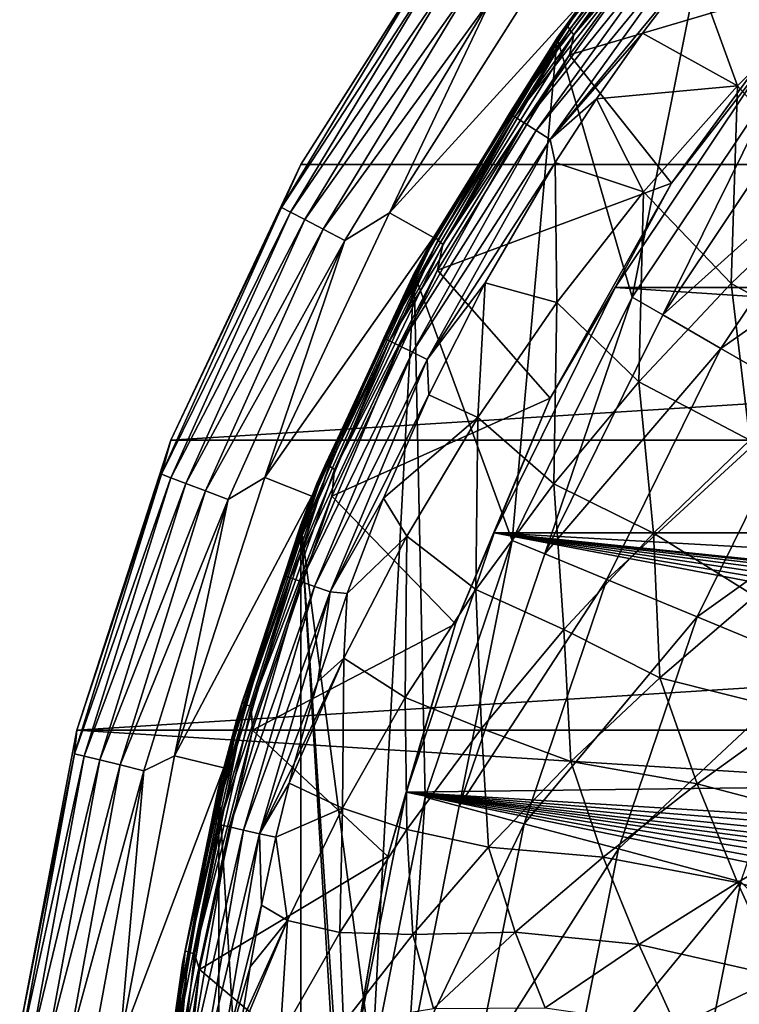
# Model space of a CAD drawing. Header units: metres. Extents: x -31 to 167, y -24 to 31.
# Tile 14 of 155: x -24 to -17, y 3 to 13. Entities that reach past the tile are written whole.
import ezdxf

# ---------------------------------------------------------------- set-up
doc = ezdxf.new("R2010")
doc.units = ezdxf.units.M
doc.layers.add('solid_12_381_042_XXX', color=7, linetype='CONTINUOUS')

msp = doc.modelspace()

# ---------------------------------------------------------------- linework, layer by layer
at = {"layer": 'solid_12_381_042_XXX'}
for points in [[(-16.263683, 12.47958, 115.540306), (-14.880692, 16.876463, 115.540306), (-16.811272, 14.95428, 115.540306)], [(-18.47788, 12.838144, 126.922836), (-18.516193, 12.782824, 144.463409), (-16.84021, 14.921707, 144.46524)], [(-17.481524, 14.134791, 144.626984), (-16.84021, 14.921707, 144.46524), (-18.516193, 12.782824, 144.463409)], [(-18.202883, 13.225168), (-18.495512, 12.812652, 115.540306), (-16.811272, 14.95428, 115.540306)], [(-17.753668, 10.249641, 115.540306), (-16.811272, 14.95428, 115.540306), (-18.495512, 12.812652, 115.540306)], [(-17.718359, 13.867579, 126.573288), (-18.47788, 12.838144, 126.922836), (-16.84021, 14.921707, 144.46524)], [(-17.753668, 10.249641, 115.540306), (-16.263683, 12.47958, 115.540306), (-16.811272, 14.95428, 115.540306)], [(-18.394449, 12.938367, 126.805481), (-17.718359, 13.867579, 126.573288), (-16.895889, 14.858632, 126.195007)], [(-16.88529, 14.850265, 126.101746), (-18.394449, 12.938367, 126.805481), (-16.895889, 14.858632, 126.195007)], [(-18.373814, 12.895492, 126.719269), (-18.394449, 12.938367, 126.805481), (-16.88529, 14.850265, 126.101746)], [(-18.373814, 12.895492, 126.719269), (-16.88529, 14.850265, 126.101746), (-16.869247, 14.801565, 126.017677)], [(-18.373814, 12.895492, 126.719269), (-16.869247, 14.801565, 126.017677), (-18.330124, 12.842663, 126.652214)], [(-16.869247, 14.801565, 126.017677), (-16.831217, 14.74156, 125.953262), (-18.330124, 12.842663, 126.652214)], [(-18.330124, 12.842663, 126.652214), (-16.831217, 14.74156, 125.953262), (-17.625465, 13.661609, 126.309189)], [(-18.967552, 12.067062, 144.626984), (-17.481524, 14.134791, 144.626984), (-18.516193, 12.782824, 144.463409)], [(-17.432428, 14.094967, 144.794189), (-17.481524, 14.134791, 144.626984), (-18.967552, 12.067062, 144.626984)], [(-19.416151, 14.1072, -4), (-21.031292, 11.562178, -4), (-19.416256, 14.107055, -1)], [(21.031328, 11.562112, -4), (-21.031292, 11.562178, -4), (-19.416151, 14.1072, -4)], [(-21.031292, 11.562178, -4), (-21.031229, 11.562325, -1), (-19.416256, 14.107055, -1)], [(-19.416256, 14.107055, -1), (-21.031229, 11.562325, -1), (-19.723793, 13.614351, -0.742193)], [(21.031328, 11.562112, -4), (-19.416151, 14.1072, -4), (19.416176, 14.107165, -4)], [(-18.913988, 12.032892, 144.794067), (-17.432428, 14.094967, 144.794189), (-18.967552, 12.067062, 144.626984)], [(-17.348675, 14.027132, 144.944519), (-17.432428, 14.094967, 144.794189), (-18.913988, 12.032892, 144.794067)], [(-18.822851, 11.974829, 144.944183), (-17.348675, 14.027132, 144.944519), (-18.913988, 12.032892, 144.794067)], [(-17.237221, 13.936926, 145.061371), (-17.348675, 14.027132, 144.944519), (-18.822851, 11.974829, 144.944183)], [(-18.701721, 11.897703, 145.060745), (-17.237221, 13.936926, 145.061371), (-18.822851, 11.974829, 144.944183)], [(-17.110544, 13.834444, 145.134766), (-17.237221, 13.936926, 145.061371), (-18.701721, 11.897703, 145.060745)], [(-18.564154, 11.810142, 145.13385), (-17.110544, 13.834444, 145.134766), (-18.701721, 11.897703, 145.060745)], [(-17.143581, 13.53007, 145.163803), (-17.110544, 13.834444, 145.134766), (-18.564154, 11.810142, 145.13385)], [(-18.394449, 12.938367, 126.805481), (-18.47788, 12.838144, 126.922836), (-17.718359, 13.867579, 126.573288)], [(-18.373322, 12.645093, 126.657921), (-17.625465, 13.661609, 126.309189), (-15.90541, 13.377783, 125.507118)], [(-18.330124, 12.842663, 126.652214), (-17.625465, 13.661609, 126.309189), (-18.373322, 12.645093, 126.657921)], [(-19.723793, 13.614351, -0.742193), (-21.221012, 11.137647, -0.742193), (-19.641676, 13.557671, -0.50068)], [(-21.031229, 11.562325, -1), (-21.221012, 11.137647, -0.742193), (-19.723793, 13.614351, -0.742193)], [(-21.221012, 11.137647, -0.742193), (-21.132664, 11.091277, -0.50068), (-19.641676, 13.557671, -0.50068)], [(-19.641676, 13.557671, -0.50068), (-21.132664, 11.091277, -0.50068), (-19.510872, 13.467381, -0.293264)], [(-21.132664, 11.091277, -0.50068), (-20.991928, 11.017414, -0.293264), (-19.510872, 13.467381, -0.293264)], [(-19.510872, 13.467381, -0.293264), (-20.991928, 11.017414, -0.293264), (-19.340307, 13.34965, -0.134106)], [(-18.603432, 13.524508), (-20.153481, 11.083137), (-18.202883, 13.225168)], [(-19.141632, 13.212515, -0.034074), (-20.153481, 11.083137), (-18.603432, 13.524508)], [(-17.651659, 12.859374, 145.163361), (-17.143581, 13.53007, 145.163803), (-18.564154, 11.810142, 145.13385)], [(-16.710384, 12.340788, 145.222229), (-17.143581, 13.53007, 145.163803), (-17.651659, 12.859374, 145.163361)], [(-15.711534, 13.338354, 145.233337), (-17.143581, 13.53007, 145.163803), (-16.710384, 12.340788, 145.222229)], [(-20.991928, 11.017414, -0.293264), (-20.808418, 10.9211, -0.134106), (-19.340307, 13.34965, -0.134106)], [(-19.340307, 13.34965, -0.134106), (-20.808418, 10.9211, -0.134106), (-19.141632, 13.212515, -0.034074)], [(-18.373322, 12.645093, 126.657921), (-15.90541, 13.377783, 125.507118), (-17.364519, 11.377108, 126.187508)], [(-17.364519, 11.377108, 126.187508), (-15.90541, 13.377783, 125.507118), (-16.417189, 12.596886, 128.090302)], [(-15.711534, 13.338354, 145.233337), (-16.710384, 12.340788, 145.222229), (-15.799205, 11.318553, 145.292908)], [(-20.808418, 10.9211, -0.134106), (-20.594662, 10.808912, -0.034074), (-19.141632, 13.212515, -0.034074)], [(-19.141632, 13.212515, -0.034074), (-20.594662, 10.808912, -0.034074), (-20.153481, 11.083137)], [(-20.153481, 11.083137), (-19.716679, 10.839808), (-18.202883, 13.225168)], [(-18.202883, 13.225168), (-19.716679, 10.839808), (-18.495512, 12.812652, 115.540306)], [(-18.394449, 12.938367, 126.805481), (-19.70013, 10.851373, 127.41433), (-18.47788, 12.838144, 126.922836)], [(-19.675396, 10.815052, 127.326202), (-19.70013, 10.851373, 127.41433), (-18.394449, 12.938367, 126.805481)], [(-19.675396, 10.815052, 127.326202), (-18.394449, 12.938367, 126.805481), (-18.373814, 12.895492, 126.719269)], [(-19.675396, 10.815052, 127.326202), (-18.373814, 12.895492, 126.719269), (-19.626654, 10.770301, 127.256798)], [(-18.373814, 12.895492, 126.719269), (-18.330124, 12.842663, 126.652214), (-19.626654, 10.770301, 127.256798)], [(-18.105724, 12.211047, 145.162964), (-17.651659, 12.859374, 145.163361), (-18.564154, 11.810142, 145.13385)], [(-16.710384, 12.340788, 145.222229), (-17.651659, 12.859374, 145.163361), (-18.105724, 12.211047, 145.162964)], [(-19.803942, 10.679603, 127.532906), (-19.922222, 10.457298, 144.462021), (-18.516193, 12.782824, 144.463409)], [(-18.967552, 12.067062, 144.626984), (-18.516193, 12.782824, 144.463409), (-19.922222, 10.457298, 144.462021)], [(-19.716679, 10.839808), (-19.908621, 10.483031, 115.540306), (-18.495512, 12.812652, 115.540306)], [(-18.939672, 7.844634, 115.540306), (-18.495512, 12.812652, 115.540306), (-19.908621, 10.483031, 115.540306)], [(-18.47788, 12.838144, 126.922836), (-19.803942, 10.679603, 127.532906), (-18.516193, 12.782824, 144.463409)], [(-19.70013, 10.851373, 127.41433), (-19.803942, 10.679603, 127.532906), (-18.47788, 12.838144, 126.922836)], [(-19.626654, 10.770301, 127.256798), (-18.330124, 12.842663, 126.652214), (-18.373322, 12.645093, 126.657921)], [(-18.939672, 7.844634, 115.540306), (-17.753668, 10.249641, 115.540306), (-18.495512, 12.812652, 115.540306)], [(-19.677883, 10.516342, 127.266251), (-18.373322, 12.645093, 126.657921), (-17.364519, 11.377108, 126.187508)], [(-19.626654, 10.770301, 127.256798), (-18.373322, 12.645093, 126.657921), (-19.677883, 10.516342, 127.266251)], [(17.920458, 10.347077, 128.090302), (-17.920458, 10.347077, 128.090302), (-16.417189, 12.596886, 128.090302)], [(-17.364519, 11.377108, 126.187508), (-16.417189, 12.596886, 128.090302), (-17.920458, 10.347077, 128.090302)], [(-17.450743, 10.075418, 118.044807), (-16.263683, 12.47958, 115.540306), (-17.753668, 10.249641, 115.540306)], [(-17.450743, 10.075418, 118.044807), (-15.986343, 12.267002, 118.044807), (-16.263683, 12.47958, 115.540306)], [(-16.710384, 12.340788, 145.222229), (-18.105724, 12.211047, 145.162964), (-17.640345, 11.291583, 145.211243)], [(-16.710384, 12.340788, 145.222229), (-17.640345, 11.291583, 145.211243), (-16.775831, 10.386603, 145.27475)], [(-16.710384, 12.340788, 145.222229), (-16.775831, 10.386603, 145.27475), (-15.799205, 11.318553, 145.292908)], [(-18.513878, 11.582205, 145.162628), (-18.105724, 12.211047, 145.162964), (-18.564154, 11.810142, 145.13385)], [(-17.640345, 11.291583, 145.211243), (-18.105724, 12.211047, 145.162964), (-18.513878, 11.582205, 145.162628)], [(-15.45992, 11.863034, 120.487595), (-15.986343, 12.267002, 118.044807), (-17.450743, 10.075418, 118.044807)], [(-20.210217, 9.84467, 144.62706), (-18.967552, 12.067062, 144.626984), (-19.922222, 10.457298, 144.462021)], [(-18.913988, 12.032892, 144.794067), (-18.967552, 12.067062, 144.626984), (-20.210217, 9.84467, 144.62706)], [(-20.152887, 9.81668, 144.794037), (-18.913988, 12.032892, 144.794067), (-20.210217, 9.84467, 144.62706)], [(-18.822851, 11.974829, 144.944183), (-18.913988, 12.032892, 144.794067), (-20.152887, 9.81668, 144.794037)], [(-20.055555, 9.76921, 144.943985), (-18.822851, 11.974829, 144.944183), (-20.152887, 9.81668, 144.794037)], [(-18.701721, 11.897703, 145.060745), (-18.822851, 11.974829, 144.944183), (-20.055555, 9.76921, 144.943985)], [(-19.926317, 9.706212, 145.060333), (-18.701721, 11.897703, 145.060745), (-20.055555, 9.76921, 144.943985)], [(-18.564154, 11.810142, 145.13385), (-18.701721, 11.897703, 145.060745), (-19.926317, 9.706212, 145.060333)], [(-19.779631, 9.63473, 145.133163), (-18.564154, 11.810142, 145.13385), (-19.926317, 9.706212, 145.060333)], [(-18.513878, 11.582205, 145.162628), (-18.564154, 11.810142, 145.13385), (-19.779631, 9.63473, 145.133163)], [(-15.45992, 11.863034, 120.487595), (-17.450743, 10.075418, 118.044807), (-16.876095, 9.74362, 120.487595)], [(-15.45992, 11.863034, 120.487595), (-16.876095, 9.74362, 120.487595), (-14.692914, 11.27448, 122.826996)], [(-21.031229, 11.562325, -1), (-22.314531, 8.835255, -1), (-21.221012, 11.137647, -0.742193)], [(-22.31439, 8.835459, -4), (-22.314531, 8.835255, -1), (-21.031229, 11.562325, -1)], [(-21.031292, 11.562178, -4), (-22.31439, 8.835459, -4), (-21.031229, 11.562325, -1)], [(21.031328, 11.562112, -4), (-22.31439, 8.835459, -4), (-21.031292, 11.562178, -4)], [(22.314415, 8.835392, -4), (-22.31439, 8.835459, -4), (21.031328, 11.562112, -4)], [(-19.207054, 10.391018, 145.162094), (-18.513878, 11.582205, 145.162628), (-19.779631, 9.63473, 145.133163)], [(-18.498077, 10.195825, 145.200455), (-18.513878, 11.582205, 145.162628), (-19.207054, 10.391018, 145.162094)], [(-17.640345, 11.291583, 145.211243), (-18.513878, 11.582205, 145.162628), (-18.498077, 10.195825, 145.200455)], [(-19.677883, 10.516342, 127.266251), (-17.364519, 11.377108, 126.187508), (-18.563374, 9.249573, 126.746544)], [(-18.563374, 9.249573, 126.746544), (-17.364519, 11.377108, 126.187508), (-17.920458, 10.347077, 128.090302)], [(-15.799205, 11.318553, 145.292908), (-16.775831, 10.386603, 145.27475), (-15.567614, 9.717673, 145.344971)], [(-17.640345, 11.291583, 145.211243), (-18.498077, 10.195825, 145.200455), (-17.687033, 9.413002, 145.256836)], [(-17.640345, 11.291583, 145.211243), (-17.687033, 9.413002, 145.256836), (-16.775831, 10.386603, 145.27475)], [(-16.876095, 9.74362, 120.487595), (-16.03883, 9.260215, 122.826996), (-14.692914, 11.27448, 122.826996)], [(-21.221012, 11.137647, -0.742193), (-22.408783, 8.49853, -0.742193), (-21.132664, 11.091277, -0.50068)], [(-22.314531, 8.835255, -1), (-22.408783, 8.49853, -0.742193), (-21.221012, 11.137647, -0.742193)], [(-22.408783, 8.49853, -0.742193), (-22.315489, 8.463148, -0.50068), (-21.132664, 11.091277, -0.50068)], [(-21.132664, 11.091277, -0.50068), (-22.315489, 8.463148, -0.50068), (-20.991928, 11.017414, -0.293264)], [(-22.315489, 8.463148, -0.50068), (-22.166876, 8.406787, -0.293264), (-20.991928, 11.017414, -0.293264)], [(-20.991928, 11.017414, -0.293264), (-22.166876, 8.406787, -0.293264), (-20.808418, 10.9211, -0.134106)], [(-20.153481, 11.083137), (-21.385241, 8.465734), (-19.716679, 10.839808)], [(-20.594662, 10.808912, -0.034074), (-21.385241, 8.465734), (-20.153481, 11.083137)], [(-22.166876, 8.406787, -0.293264), (-21.973093, 8.333295, -0.134106), (-20.808418, 10.9211, -0.134106)], [(-20.808418, 10.9211, -0.134106), (-21.973093, 8.333295, -0.134106), (-20.594662, 10.808912, -0.034074)], [(-21.973093, 8.333295, -0.134106), (-21.747374, 8.247691, -0.034074), (-20.594662, 10.808912, -0.034074)], [(-20.594662, 10.808912, -0.034074), (-21.747374, 8.247691, -0.034074), (-21.385241, 8.465734)], [(-21.385241, 8.465734), (-20.91984, 8.282973), (-19.716679, 10.839808)], [(-19.716679, 10.839808), (-20.91984, 8.282973), (-19.908621, 10.483031, 115.540306)], [(-19.70013, 10.851373, 127.41433), (-20.778822, 8.611444, 127.917328), (-19.803942, 10.679603, 127.532906)], [(-20.750603, 8.582363, 127.827583), (-20.778822, 8.611444, 127.917328), (-19.70013, 10.851373, 127.41433)], [(-20.750603, 8.582363, 127.827583), (-19.70013, 10.851373, 127.41433), (-19.675396, 10.815052, 127.326202)], [(-20.750603, 8.582363, 127.827583), (-19.675396, 10.815052, 127.326202), (-20.697569, 8.546532, 127.756172)], [(-19.675396, 10.815052, 127.326202), (-19.626654, 10.770301, 127.256798), (-20.697569, 8.546532, 127.756172)], [(-20.697569, 8.546532, 127.756172), (-19.626654, 10.770301, 127.256798), (-19.677883, 10.516342, 127.266251)], [(-19.803942, 10.679603, 127.532906), (-20.867977, 8.412941, 128.022446), (-19.922222, 10.457298, 144.462021)], [(-20.778822, 8.611444, 127.917328), (-20.867977, 8.412941, 128.022446), (-19.803942, 10.679603, 127.532906)], [(-20.724005, 8.282357, 127.754066), (-19.677883, 10.516342, 127.266251), (-18.563374, 9.249573, 126.746544)], [(-20.697569, 8.546532, 127.756172), (-19.677883, 10.516342, 127.266251), (-20.724005, 8.282357, 127.754066)], [(-20.867977, 8.412941, 128.022446), (-21.037649, 7.979182, 144.46109), (-19.922222, 10.457298, 144.462021)], [(-20.210217, 9.84467, 144.62706), (-19.922222, 10.457298, 144.462021), (-21.037649, 7.979182, 144.46109)], [(-20.91984, 8.282973), (-21.029806, 7.999648, 115.540306), (-19.908621, 10.483031, 115.540306)], [(-20.324528, 2.676137, 115.540306), (-19.908621, 10.483031, 115.540306), (-21.029806, 7.999648, 115.540306)], [(-20.324528, 2.676137, 115.540306), (-19.801411, 5.306026, 115.540306), (-19.908621, 10.483031, 115.540306)], [(-19.801411, 5.306026, 115.540306), (-18.939672, 7.844634, 115.540306), (-19.908621, 10.483031, 115.540306)], [(-19.764692, 9.285454, 145.161667), (-19.207054, 10.391018, 145.162094), (-19.779631, 9.63473, 145.133163)], [(-19.280249, 9.058599, 145.189941), (-19.207054, 10.391018, 145.162094), (-19.764692, 9.285454, 145.161667)], [(-18.498077, 10.195825, 145.200455), (-19.207054, 10.391018, 145.162094), (-19.280249, 9.058599, 145.189941)], [(19.117783, 7.919167, 128.090302), (-19.117783, 7.919167, 128.090302), (-17.920458, 10.347077, 128.090302)], [(-18.563374, 9.249573, 126.746544), (-17.920458, 10.347077, 128.090302), (-19.117783, 7.919167, 128.090302)], [(19.117783, 7.919167, 128.090302), (-17.920458, 10.347077, 128.090302), (17.920458, 10.347077, 128.090302)], [(-16.775831, 10.386603, 145.27475), (-17.687033, 9.413002, 145.256836), (-16.588898, 8.83534, 145.319656)], [(-16.775831, 10.386603, 145.27475), (-16.588898, 8.83534, 145.319656), (-15.567614, 9.717673, 145.344971)], [(-18.616556, 7.711442, 118.044807), (-17.753668, 10.249641, 115.540306), (-18.939672, 7.844634, 115.540306)], [(-18.616556, 7.711442, 118.044807), (-17.450743, 10.075418, 118.044807), (-17.753668, 10.249641, 115.540306)], [(-18.498077, 10.195825, 145.200455), (-19.280249, 9.058599, 145.189941), (-18.529707, 8.402531, 145.239288)], [(-18.498077, 10.195825, 145.200455), (-18.529707, 8.402531, 145.239288), (-17.687033, 9.413002, 145.256836)], [(-16.876095, 9.74362, 120.487595), (-17.450743, 10.075418, 118.044807), (-18.616556, 7.711442, 118.044807)], [(-21.193645, 7.496068, 144.627106), (-20.210217, 9.84467, 144.62706), (-21.037649, 7.979182, 144.46109)], [(-20.152887, 9.81668, 144.794037), (-20.210217, 9.84467, 144.62706), (-21.193645, 7.496068, 144.627106)], [(-21.133329, 7.474685, 144.794006), (-20.152887, 9.81668, 144.794037), (-21.193645, 7.496068, 144.627106)], [(-20.055555, 9.76921, 144.943985), (-20.152887, 9.81668, 144.794037), (-21.133329, 7.474685, 144.794006)], [(-21.031088, 7.438477, 144.943817), (-20.055555, 9.76921, 144.943985), (-21.133329, 7.474685, 144.794006)], [(-19.926317, 9.706212, 145.060333), (-20.055555, 9.76921, 144.943985), (-21.031088, 7.438477, 144.943817)], [(-16.876095, 9.74362, 120.487595), (-18.616556, 7.711442, 118.044807), (-18.003515, 7.45749, 120.487595)], [(-16.876095, 9.74362, 120.487595), (-18.003515, 7.45749, 120.487595), (-16.03883, 9.260215, 122.826996)], [(-20.895432, 7.39046, 145.059982), (-19.926317, 9.706212, 145.060333), (-21.031088, 7.438477, 144.943817)], [(-19.779631, 9.63473, 145.133163), (-19.926317, 9.706212, 145.060333), (-20.895432, 7.39046, 145.059982)], [(-20.741529, 7.336004, 145.132629), (-19.779631, 9.63473, 145.133163), (-20.895432, 7.39046, 145.059982)], [(-19.764692, 9.285454, 145.161667), (-19.779631, 9.63473, 145.133163), (-20.741529, 7.336004, 145.132629)], [(-17.687033, 9.413002, 145.256836), (-18.529707, 8.402531, 145.239288), (-17.544006, 7.915957, 145.294724)], [(-17.687033, 9.413002, 145.256836), (-17.544006, 7.915957, 145.294724), (-16.588898, 8.83534, 145.319656)], [(-20.213192, 8.262739, 145.161346), (-19.764692, 9.285454, 145.161667), (-20.741529, 7.336004, 145.132629)], [(-20.724005, 8.282357, 127.754066), (-18.563374, 9.249573, 126.746544), (-19.499325, 7.020849, 127.182991)], [(-19.280249, 9.058599, 145.189941), (-19.764692, 9.285454, 145.161667), (-20.213192, 8.262739, 145.161346)], [(-19.499325, 7.020849, 127.182991), (-18.563374, 9.249573, 126.746544), (-19.117783, 7.919167, 128.090302)], [(-18.003515, 7.45749, 120.487595), (-17.110315, 7.087505, 122.826996), (-16.03883, 9.260215, 122.826996)], [(-16.03883, 9.260215, 122.826996), (-17.110315, 7.087505, 122.826996), (-14.95236, 8.632943, 125.025543)], [(-19.280249, 9.058599, 145.189941), (-20.213192, 8.262739, 145.161346), (-19.983522, 7.884992, 145.179779)], [(-19.280249, 9.058599, 145.189941), (-19.983522, 7.884992, 145.179779), (-19.300747, 7.359972, 145.222229)], [(-19.280249, 9.058599, 145.189941), (-19.300747, 7.359972, 145.222229), (-18.529707, 8.402531, 145.239288)], [(-22.31439, 8.835459, -4), (-23.245995, 5.968215, -4), (-22.314531, 8.835255, -1)], [(22.314415, 8.835392, -4), (-23.245995, 5.968215, -4), (-22.31439, 8.835459, -4)], [(23.246014, 5.968144, -4), (-23.245995, 5.968215, -4), (22.314415, 8.835392, -4)], [(-23.245995, 5.968215, -4), (-23.245926, 5.968832, -1), (-22.314531, 8.835255, -1)], [(-22.314531, 8.835255, -1), (-23.245926, 5.968832, -1), (-22.408783, 8.49853, -0.742193)], [(-16.588898, 8.83534, 145.319656), (-17.544006, 7.915957, 145.294724), (-16.541166, 7.291791, 145.351822)], [(-20.778822, 8.611444, 127.917328), (-21.6092, 6.245652, 128.304535), (-20.867977, 8.412941, 128.022446)], [(-21.578234, 6.224405, 128.213516), (-21.6092, 6.245652, 128.304535), (-20.778822, 8.611444, 127.917328)], [(-21.578234, 6.224405, 128.213516), (-20.778822, 8.611444, 127.917328), (-20.750603, 8.582363, 127.827583)], [(-21.578234, 6.224405, 128.213516), (-20.750603, 8.582363, 127.827583), (-21.521814, 6.198227, 128.140518)], [(-20.750603, 8.582363, 127.827583), (-20.697569, 8.546532, 127.756172), (-21.521814, 6.198227, 128.140518)], [(-17.110315, 7.087505, 122.826996), (-15.951265, 6.607411, 125.025543), (-14.95236, 8.632943, 125.025543)], [(-22.408783, 8.49853, -0.742193), (-23.269783, 5.735486, -0.742193), (-22.315489, 8.463148, -0.50068)], [(-23.245926, 5.968832, -1), (-23.269783, 5.735486, -0.742193), (-22.408783, 8.49853, -0.742193)], [(-21.521814, 6.198227, 128.140518), (-20.697569, 8.546532, 127.756172), (-20.724005, 8.282357, 127.754066)], [(-23.269783, 5.735486, -0.742193), (-23.172903, 5.711607, -0.50068), (-22.315489, 8.463148, -0.50068)], [(-22.315489, 8.463148, -0.50068), (-23.172903, 5.711607, -0.50068), (-22.166876, 8.406787, -0.293264)], [(-23.172903, 5.711607, -0.50068), (-23.018581, 5.673571, -0.293264), (-22.166876, 8.406787, -0.293264)], [(-22.166876, 8.406787, -0.293264), (-23.018581, 5.673571, -0.293264), (-21.973093, 8.333295, -0.134106)], [(-21.385241, 8.465734), (-22.278824, 5.714129), (-20.91984, 8.282973)], [(-21.747374, 8.247691, -0.034074), (-22.278824, 5.714129), (-21.385241, 8.465734)], [(-20.867977, 8.412941, 128.022446), (-21.667019, 6.0655, 128.390076), (-21.037649, 7.979182, 144.46109)], [(-21.6092, 6.245652, 128.304535), (-21.667019, 6.0655, 128.390076), (-20.867977, 8.412941, 128.022446)], [(-18.529707, 8.402531, 145.239288), (-19.300747, 7.359972, 145.222229), (-18.429686, 6.964588, 145.270309)], [(-18.529707, 8.402531, 145.239288), (-18.429686, 6.964588, 145.270309), (-17.544006, 7.915957, 145.294724)], [(-23.018581, 5.673571, -0.293264), (-22.817352, 5.623972, -0.134106), (-21.973093, 8.333295, -0.134106)], [(-21.973093, 8.333295, -0.134106), (-22.817352, 5.623972, -0.134106), (-21.747374, 8.247691, -0.034074)], [(-22.278824, 5.714129), (-21.793116, 5.595307), (-20.91984, 8.282973)], [(-20.91984, 8.282973), (-21.793116, 5.595307), (-21.029806, 7.999648, 115.540306)], [(-21.521814, 6.198227, 128.140518), (-20.724005, 8.282357, 127.754066), (-21.509132, 5.969761, 128.120178)], [(-21.509132, 5.969761, 128.120178), (-20.724005, 8.282357, 127.754066), (-19.499325, 7.020849, 127.182991)], [(-22.817352, 5.623972, -0.134106), (-22.58296, 5.5662, -0.034074), (-21.747374, 8.247691, -0.034074)], [(-21.747374, 8.247691, -0.034074), (-22.58296, 5.5662, -0.034074), (-22.278824, 5.714129)], [(-20.573557, 7.318584, 145.161057), (-20.213192, 8.262739, 145.161346), (-20.741529, 7.336004, 145.132629)], [(-19.983522, 7.884992, 145.179779), (-20.213192, 8.262739, 145.161346), (-20.573557, 7.318584, 145.161057)], [(-21.793116, 5.595307), (-21.842592, 5.399001, 115.540306), (-21.029806, 7.999648, 115.540306)], [(-21.029772, -7.99974, 115.540306), (-21.029806, 7.999648, 115.540306), (-21.842592, 5.399001, 115.540306)], [(-19.908562, -10.483146, 115.540306), (-21.029806, 7.999648, 115.540306), (-21.029772, -7.99974, 115.540306)], [(-20.499933, 0, 115.540306), (-21.029806, 7.999648, 115.540306), (-19.908562, -10.483146, 115.540306)], [(-20.499933, 0, 115.540306), (-20.324528, 2.676137, 115.540306), (-21.029806, 7.999648, 115.540306)], [(-21.667019, 6.0655, 128.390076), (-21.846195, 5.384588, 144.460602), (-21.037649, 7.979182, 144.46109)], [(-21.193645, 7.496068, 144.627106), (-21.037649, 7.979182, 144.46109), (-21.846195, 5.384588, 144.460602)], [(-19.499325, 7.020849, 127.182991), (-19.117783, 7.919167, 128.090302), (-19.988071, 5.355397, 128.090302)], [(-6.526183, 5.526335, 128.090302), (-19.988071, 5.355397, 128.090302), (-19.117783, 7.919167, 128.090302)], [(5.526335, 6.526183, 128.090302), (-19.117783, 7.919167, 128.090302), (19.117783, 7.919167, 128.090302)], [(-6.492117, 5.785078, 128.090302), (-6.526183, 5.526335, 128.090302), (-19.117783, 7.919167, 128.090302)], [(-5.526335, 6.526183, 128.090302), (-19.117783, 7.919167, 128.090302), (5.526335, 6.526183, 128.090302)], [(-5.785078, 6.492117, 128.090302), (-19.117783, 7.919167, 128.090302), (-5.526335, 6.526183, 128.090302)], [(-6.026078, 6.392305, 128.090302), (-19.117783, 7.919167, 128.090302), (-5.785078, 6.492117, 128.090302)], [(-6.233302, 6.233302, 128.090302), (-19.117783, 7.919167, 128.090302), (-6.026078, 6.392305, 128.090302)], [(-6.392305, 6.026078, 128.090302), (-19.117783, 7.919167, 128.090302), (-6.233302, 6.233302, 128.090302)], [(-6.492117, 5.785078, 128.090302), (-19.117783, 7.919167, 128.090302), (-6.392305, 6.026078, 128.090302)], [(-17.544006, 7.915957, 145.294724), (-18.429686, 6.964588, 145.270309), (-17.480886, 6.486751, 145.322128)], [(-17.544006, 7.915957, 145.294724), (-17.480886, 6.486751, 145.322128), (-16.541166, 7.291791, 145.351822)], [(-19.983522, 7.884992, 145.179779), (-20.573557, 7.318584, 145.161057), (-20.604809, 6.680088, 145.170013)], [(-19.983522, 7.884992, 145.179779), (-20.604809, 6.680088, 145.170013), (-19.997145, 6.290094, 145.20575)], [(-19.983522, 7.884992, 145.179779), (-19.997145, 6.290094, 145.20575), (-19.300747, 7.359972, 145.222229)], [(-19.463835, 5.21552, 118.044807), (-18.939672, 7.844634, 115.540306), (-19.801411, 5.306026, 115.540306)], [(-19.463835, 5.21552, 118.044807), (-18.616556, 7.711442, 118.044807), (-18.939672, 7.844634, 115.540306)], [(-18.003515, 7.45749, 120.487595), (-18.616556, 7.711442, 118.044807), (-19.463835, 5.21552, 118.044807)], [(-21.905224, 5.051387, 144.627075), (-21.193645, 7.496068, 144.627106), (-21.846195, 5.384588, 144.460602)], [(-21.133329, 7.474685, 144.794006), (-21.193645, 7.496068, 144.627106), (-21.905224, 5.051387, 144.627075)], [(-21.842737, 5.036945, 144.793915), (-21.133329, 7.474685, 144.794006), (-21.905224, 5.051387, 144.627075)], [(-21.031088, 7.438477, 144.943817), (-21.133329, 7.474685, 144.794006), (-21.842737, 5.036945, 144.793915)], [(-21.736937, 5.012517, 144.943634), (-21.031088, 7.438477, 144.943817), (-21.842737, 5.036945, 144.793915)], [(-20.895432, 7.39046, 145.059982), (-21.031088, 7.438477, 144.943817), (-21.736937, 5.012517, 144.943634)], [(-18.003515, 7.45749, 120.487595), (-19.463835, 5.21552, 118.044807), (-18.822891, 5.04376, 120.487595)], [(-18.003515, 7.45749, 120.487595), (-18.822891, 5.04376, 120.487595), (-17.110315, 7.087505, 122.826996)], [(-21.59663, 4.980139, 145.059677), (-20.895432, 7.39046, 145.059982), (-21.736937, 5.012517, 144.943634)], [(-20.741529, 7.336004, 145.132629), (-20.895432, 7.39046, 145.059982), (-21.59663, 4.980139, 145.059677)], [(-21.437504, 4.943429, 145.132187), (-20.741529, 7.336004, 145.132629), (-21.59663, 4.980139, 145.059677)], [(-20.862558, 6.448048, 145.160812), (-20.741529, 7.336004, 145.132629), (-21.437504, 4.943429, 145.132187)], [(-20.862558, 6.448048, 145.160812), (-20.573557, 7.318584, 145.161057), (-20.741529, 7.336004, 145.132629)], [(-20.604809, 6.680088, 145.170013), (-20.573557, 7.318584, 145.161057), (-20.862558, 6.448048, 145.160812)], [(-19.300747, 7.359972, 145.222229), (-19.997145, 6.290094, 145.20575), (-19.24268, 5.986292, 145.246597)], [(-19.300747, 7.359972, 145.222229), (-19.24268, 5.986292, 145.246597), (-18.429686, 6.964588, 145.270309)], [(-16.541166, 7.291791, 145.351822), (-17.480886, 6.486751, 145.322128), (-16.127722, 6.145108, 145.388748)], [(-21.509132, 5.969761, 128.120178), (-19.499325, 7.020849, 127.182991), (-20.169415, 4.717874, 127.495453)], [(-20.169415, 4.717874, 127.495453), (-19.499325, 7.020849, 127.182991), (-19.988071, 5.355397, 128.090302)], [(-18.822891, 5.04376, 120.487595), (-17.88904, 4.793526, 122.826996), (-17.110315, 7.087505, 122.826996)], [(-17.110315, 7.087505, 122.826996), (-17.88904, 4.793526, 122.826996), (-15.951265, 6.607411, 125.025543)], [(-18.429686, 6.964588, 145.270309), (-19.24268, 5.986292, 145.246597), (-18.359083, 5.658155, 145.29306)], [(-18.429686, 6.964588, 145.270309), (-18.359083, 5.658155, 145.29306), (-17.480886, 6.486751, 145.322128)], [(-20.604809, 6.680088, 145.170013), (-21.093605, 5.6459, 145.160629), (-21.14646, 5.444174, 145.160583)], [(-20.604809, 6.680088, 145.170013), (-21.14646, 5.444174, 145.160583), (-20.617603, 5.197405, 145.189926)], [(-20.604809, 6.680088, 145.170013), (-20.862558, 6.448048, 145.160812), (-21.093605, 5.6459, 145.160629)], [(-20.604809, 6.680088, 145.170013), (-20.617603, 5.197405, 145.189926), (-19.997145, 6.290094, 145.20575)], [(-17.88904, 4.793526, 122.826996), (-16.67724, 4.468825, 125.025543), (-15.951265, 6.607411, 125.025543)], [(-21.093605, 5.6459, 145.160629), (-20.862558, 6.448048, 145.160812), (-21.437504, 4.943429, 145.132187)], [(-17.480886, 6.486751, 145.322128), (-18.359083, 5.658155, 145.29306), (-17.112188, 5.43827, 145.353821)], [(-17.480886, 6.486751, 145.322128), (-17.112188, 5.43827, 145.353821), (-16.127722, 6.145108, 145.388748)], [(-21.6092, 6.245652, 128.304535), (-22.173502, 3.785811, 128.567673), (-21.667019, 6.0655, 128.390076)], [(-22.140633, 3.772866, 128.475769), (-22.173502, 3.785811, 128.567673), (-21.6092, 6.245652, 128.304535)], [(-22.140633, 3.772866, 128.475769), (-21.6092, 6.245652, 128.304535), (-21.578234, 6.224405, 128.213516)], [(-19.997145, 6.290094, 145.20575), (-20.617603, 5.197405, 145.189926), (-19.98073, 4.985883, 145.223694)], [(-19.997145, 6.290094, 145.20575), (-19.98073, 4.985883, 145.223694), (-19.24268, 5.986292, 145.246597)], [(-22.140633, 3.772866, 128.475769), (-21.578234, 6.224405, 128.213516), (-22.081867, 3.756915, 128.401688)], [(-21.578234, 6.224405, 128.213516), (-21.521814, 6.198227, 128.140518), (-22.081867, 3.756915, 128.401688)], [(-22.081867, 3.756915, 128.401688), (-21.521814, 6.198227, 128.140518), (-21.509132, 5.969761, 128.120178)], [(-16.127722, 6.145108, 145.388748), (-17.112188, 5.43827, 145.353821), (-15.682215, 5.063055, 145.422928)], [(-21.667019, 6.0655, 128.390076), (-22.199949, 3.662273, 128.635269), (-21.846195, 5.384588, 144.460602)], [(-22.173502, 3.785811, 128.567673), (-22.199949, 3.662273, 128.635269), (-21.667019, 6.0655, 128.390076)], [(-23.245995, 5.968215, -4), (-23.810766, 3.007766, -4), (-23.810703, 3.008386, -1)], [(23.810772, 3.007728, -4), (-23.810766, 3.007766, -4), (-23.245995, 5.968215, -4)], [(-23.245926, 5.968832, -1), (-23.810703, 3.008386, -1), (-23.269783, 5.735486, -0.742193)], [(-23.245995, 5.968215, -4), (-23.810703, 3.008386, -1), (-23.245926, 5.968832, -1)], [(23.810772, 3.007728, -4), (-23.245995, 5.968215, -4), (23.246014, 5.968144, -4)], [(-22.081867, 3.756915, 128.401688), (-21.509132, 5.969761, 128.120178), (-22.032484, 3.602853, 128.364212)], [(-22.032484, 3.602853, 128.364212), (-21.509132, 5.969761, 128.120178), (-20.169415, 4.717874, 127.495453)], [(-19.24268, 5.986292, 145.246597), (-19.98073, 4.985883, 145.223694), (-19.173136, 4.810332, 145.26474)], [(-19.24268, 5.986292, 145.246597), (-19.173136, 4.810332, 145.26474), (-18.359083, 5.658155, 145.29306)], [(-23.810703, 3.008386, -1), (-23.791456, 2.888806, -0.742193), (-23.269783, 5.735486, -0.742193)], [(-23.269783, 5.735486, -0.742193), (-23.791456, 2.888806, -0.742193), (-23.172903, 5.711607, -0.50068)], [(-23.791456, 2.888806, -0.742193), (-23.692406, 2.876779, -0.50068), (-23.172903, 5.711607, -0.50068)], [(-23.172903, 5.711607, -0.50068), (-23.692406, 2.876779, -0.50068), (-23.018581, 5.673571, -0.293264)], [(-23.692406, 2.876779, -0.50068), (-23.534622, 2.85762, -0.293264), (-23.018581, 5.673571, -0.293264)], [(-23.018581, 5.673571, -0.293264), (-23.534622, 2.85762, -0.293264), (-22.817352, 5.623972, -0.134106)], [(-22.278824, 5.714129), (-22.819933, 2.871524), (-21.793116, 5.595307)], [(-22.58296, 5.5662, -0.034074), (-22.819933, 2.871524), (-22.278824, 5.714129)], [(-18.359083, 5.658155, 145.29306), (-19.173136, 4.810332, 145.26474), (-18.040081, 4.712151, 145.319489)], [(-18.359083, 5.658155, 145.29306), (-18.040081, 4.712151, 145.319489), (-17.112188, 5.43827, 145.353821)], [(-23.534622, 2.85762, -0.293264), (-23.328884, 2.832639, -0.134106), (-22.817352, 5.623972, -0.134106)], [(-22.817352, 5.623972, -0.134106), (-23.328884, 2.832639, -0.134106), (-22.58296, 5.5662, -0.034074)], [(-23.328884, 2.832639, -0.134106), (-23.089235, 2.803541, -0.034074), (-22.58296, 5.5662, -0.034074)], [(-22.58296, 5.5662, -0.034074), (-23.089235, 2.803541, -0.034074), (-22.819933, 2.871524)], [(-22.819933, 2.871524), (-22.322607, 2.819584), (-21.793116, 5.595307)], [(-21.793116, 5.595307), (-22.322607, 2.819584), (-21.842592, 5.399001, 115.540306)], [(-21.14646, 5.444174, 145.160583), (-21.093605, 5.6459, 145.160629), (-21.437504, 4.943429, 145.132187)], [(-6.526183, 4.52603, 128.090302), (-19.988071, 5.355397, 128.090302), (-6.526183, 5.526335, 128.090302)], [(-22.199949, 3.662273, 128.635269), (-22.336012, 2.71156, 144.460617), (-21.846195, 5.384588, 144.460602)], [(-21.905224, 5.051387, 144.627075), (-21.846195, 5.384588, 144.460602), (-22.336012, 2.71156, 144.460617)], [(-22.322607, 2.819584), (-22.335052, 2.71932, 115.540306), (-21.842592, 5.399001, 115.540306)], [(-21.842575, -5.399065, 115.540306), (-21.842592, 5.399001, 115.540306), (-22.335052, 2.71932, 115.540306)], [(-21.029772, -7.99974, 115.540306), (-21.842592, 5.399001, 115.540306), (-21.842575, -5.399065, 115.540306)], [(-21.276976, 4.909213, 145.160477), (-21.14646, 5.444174, 145.160583), (-21.437504, 4.943429, 145.132187)], [(-20.617603, 5.197405, 145.189926), (-21.14646, 5.444174, 145.160583), (-21.276976, 4.909213, 145.160477)], [(-20.169415, 4.717874, 127.495453), (-19.988071, 5.355397, 128.090302), (-20.516102, 2.700798, 128.090302)], [(-7.526183, 2.794108, 128.090302), (-20.516102, 2.700798, 128.090302), (-19.988071, 5.355397, 128.090302)], [(-6.560266, 4.267258, 128.090302), (-19.988071, 5.355397, 128.090302), (-6.526183, 4.52603, 128.090302)], [(-7.492099, 3.05288, 128.090302), (-7.526183, 2.794108, 128.090302), (-19.988071, 5.355397, 128.090302)], [(-6.660204, 4.026035, 128.090302), (-19.988071, 5.355397, 128.090302), (-6.560266, 4.267258, 128.090302)], [(-6.81915, 3.818909, 128.090302), (-19.988071, 5.355397, 128.090302), (-6.660204, 4.026035, 128.090302)], [(-7.026183, 3.660069, 128.090302), (-19.988071, 5.355397, 128.090302), (-6.81915, 3.818909, 128.090302)], [(-7.233216, 3.50123, 128.090302), (-19.988071, 5.355397, 128.090302), (-7.026183, 3.660069, 128.090302)], [(-7.392161, 3.294103, 128.090302), (-19.988071, 5.355397, 128.090302), (-7.233216, 3.50123, 128.090302)], [(-7.492099, 3.05288, 128.090302), (-19.988071, 5.355397, 128.090302), (-7.392161, 3.294103, 128.090302)], [(-17.112188, 5.43827, 145.353821), (-18.040081, 4.712151, 145.319489), (-16.710238, 4.463194, 145.383453)], [(-17.112188, 5.43827, 145.353821), (-16.710238, 4.463194, 145.383453), (-15.682215, 5.063055, 145.422928)], [(-19.978081, 2.63036, 118.044807), (-19.801411, 5.306026, 115.540306), (-20.324528, 2.676137, 115.540306)], [(-19.978081, 2.63036, 118.044807), (-19.463835, 5.21552, 118.044807), (-19.801411, 5.306026, 115.540306)], [(-20.617603, 5.197405, 145.189926), (-21.276976, 4.909213, 145.160477), (-21.162334, 4.086189, 145.174774)], [(-20.617603, 5.197405, 145.189926), (-21.162334, 4.086189, 145.174774), (-20.644175, 3.967526, 145.201645)], [(-20.617603, 5.197405, 145.189926), (-20.644175, 3.967526, 145.201645), (-19.98073, 4.985883, 145.223694)], [(-18.822891, 5.04376, 120.487595), (-19.463835, 5.21552, 118.044807), (-19.978081, 2.63036, 118.044807)], [(-15.682215, 5.063055, 145.422928), (-16.710238, 4.463194, 145.383453), (-15.220166, 4.018782, 145.454453)], [(-22.335833, 2.541976, 144.627136), (-21.905224, 5.051387, 144.627075), (-22.336012, 2.71156, 144.460617)], [(-21.842737, 5.036945, 144.793915), (-21.905224, 5.051387, 144.627075), (-22.335833, 2.541976, 144.627136)], [(-22.27202, 2.534699, 144.79393), (-21.842737, 5.036945, 144.793915), (-22.335833, 2.541976, 144.627136)], [(-21.736937, 5.012517, 144.943634), (-21.842737, 5.036945, 144.793915), (-22.27202, 2.534699, 144.79393)], [(-22.164053, 2.522399, 144.943573), (-21.736937, 5.012517, 144.943634), (-22.27202, 2.534699, 144.79393)], [(-21.59663, 4.980139, 145.059677), (-21.736937, 5.012517, 144.943634), (-22.164053, 2.522399, 144.943573)], [(-22.020927, 2.5061, 145.05954), (-21.59663, 4.980139, 145.059677), (-22.164053, 2.522399, 144.943573)], [(-21.437504, 4.943429, 145.132187), (-21.59663, 4.980139, 145.059677), (-22.020927, 2.5061, 145.05954)], [(-19.98073, 4.985883, 145.223694), (-20.644175, 3.967526, 145.201645), (-19.922613, 3.946917, 145.237274)], [(-19.98073, 4.985883, 145.223694), (-19.922613, 3.946917, 145.237274), (-19.173136, 4.810332, 145.26474)], [(-18.822891, 5.04376, 120.487595), (-19.978081, 2.63036, 118.044807), (-19.3202, 2.54373, 120.487595)], [(-18.822891, 5.04376, 120.487595), (-19.3202, 2.54373, 120.487595), (-17.88904, 4.793526, 122.826996)], [(-21.858637, 2.487624, 145.131958), (-21.437504, 4.943429, 145.132187), (-22.020927, 2.5061, 145.05954)], [(-21.420841, 4.237029, 145.160355), (-21.437504, 4.943429, 145.132187), (-21.858637, 2.487624, 145.131958)], [(-21.420841, 4.237029, 145.160355), (-21.276976, 4.909213, 145.160477), (-21.437504, 4.943429, 145.132187)], [(-21.162334, 4.086189, 145.174774), (-21.276976, 4.909213, 145.160477), (-21.420841, 4.237029, 145.160355)], [(-19.173136, 4.810332, 145.26474), (-19.922613, 3.946917, 145.237274), (-18.909191, 3.970748, 145.285904)], [(-19.3202, 2.54373, 120.487595), (-18.361677, 2.417529, 122.826996), (-17.88904, 4.793526, 122.826996)], [(-19.173136, 4.810332, 145.26474), (-18.909191, 3.970748, 145.285904), (-18.040081, 4.712151, 145.319489)], [(-17.88904, 4.793526, 122.826996), (-18.361677, 2.417529, 122.826996), (-16.67724, 4.468825, 125.025543)], [(-22.032484, 3.602853, 128.364212), (-20.169415, 4.717874, 127.495453), (-20.571243, 2.370205, 127.682831)], [(-20.571243, 2.370205, 127.682831), (-20.169415, 4.717874, 127.495453), (-20.516102, 2.700798, 128.090302)], [(-18.040081, 4.712151, 145.319489), (-18.909191, 3.970748, 145.285904), (-17.68824, 3.848042, 145.344467)], [(-18.040081, 4.712151, 145.319489), (-17.68824, 3.848042, 145.344467), (-16.710238, 4.463194, 145.383453)], [(-18.361677, 2.417529, 122.826996), (-17.117863, 2.253777, 125.025543), (-16.67724, 4.468825, 125.025543)], [(-16.710238, 4.463194, 145.383453), (-17.68824, 3.848042, 145.344467), (-16.28977, 3.531879, 145.411148)], [(-16.67724, 4.468825, 125.025543), (-17.117863, 2.253777, 125.025543), (-15.420615, 3.204036, 127.040306)], [(-16.710238, 4.463194, 145.383453), (-16.28977, 3.531879, 145.411148), (-15.220166, 4.018782, 145.454453)], [(-21.532251, 3.62803, 145.160263), (-21.420841, 4.237029, 145.160355), (-21.858637, 2.487624, 145.131958)], [(-21.162334, 4.086189, 145.174774), (-21.420841, 4.237029, 145.160355), (-21.532251, 3.62803, 145.160263)], [(-21.162334, 4.086189, 145.174774), (-21.617373, 3.079937, 145.160202), (-21.634348, 2.958217, 145.160187)], [(-21.162334, 4.086189, 145.174774), (-21.634348, 2.958217, 145.160187), (-21.233763, 2.935285, 145.180496)], [(-21.162334, 4.086189, 145.174774), (-21.532251, 3.62803, 145.160263), (-21.617373, 3.079937, 145.160202)], [(-21.162334, 4.086189, 145.174774), (-21.233763, 2.935285, 145.180496), (-20.644175, 3.967526, 145.201645)], [(-20.644175, 3.967526, 145.201645), (-21.233763, 2.935285, 145.180496), (-20.6085, 3.071094, 145.210678)], [(-20.644175, 3.967526, 145.201645), (-20.6085, 3.071094, 145.210678), (-19.922613, 3.946917, 145.237274)], [(-19.922613, 3.946917, 145.237274), (-20.6085, 3.071094, 145.210678), (-19.719835, 3.21713, 145.253159)], [(-19.922613, 3.946917, 145.237274), (-19.719835, 3.21713, 145.253159), (-18.909191, 3.970748, 145.285904)], [(-18.909191, 3.970748, 145.285904), (-19.719835, 3.21713, 145.253159), (-18.614491, 3.221109, 145.306137)], [(-18.909191, 3.970748, 145.285904), (-18.614491, 3.221109, 145.306137), (-17.68824, 3.848042, 145.344467)], [(-17.68824, 3.848042, 145.344467), (-18.614491, 3.221109, 145.306137), (-17.317232, 3.03337, 145.368118)], [(-17.68824, 3.848042, 145.344467), (-17.317232, 3.03337, 145.368118), (-16.28977, 3.531879, 145.411148)], [(-22.173502, 3.785811, 128.567673), (-22.458935, 1.267755, 128.700775), (-22.199949, 3.662273, 128.635269)], [(-22.425091, 1.263408, 128.608414), (-22.458935, 1.267755, 128.700775), (-22.173502, 3.785811, 128.567673)], [(-22.425091, 1.263408, 128.608414), (-22.173502, 3.785811, 128.567673), (-22.140633, 3.772866, 128.475769)], [(-22.425091, 1.263408, 128.608414), (-22.140633, 3.772866, 128.475769), (-22.365126, 1.258052, 128.533768)], [(-22.140633, 3.772866, 128.475769), (-22.081867, 3.756915, 128.401688), (-22.365126, 1.258052, 128.533768)], [(-22.365126, 1.258052, 128.533768), (-22.081867, 3.756915, 128.401688), (-22.032484, 3.602853, 128.364212)], [(-22.397228, 2.148068, 133.6129), (-22.199949, 3.662273, 128.635269), (-22.466551, 1.226432, 128.75795)], [(-22.458935, 1.267755, 128.700775), (-22.466551, 1.226432, 128.75795), (-22.199949, 3.662273, 128.635269)], [(-22.397228, 2.148068, 133.6129), (-22.393602, 2.185544, 133.858841), (-22.199949, 3.662273, 128.635269)], [(-22.393602, 2.185544, 133.858841), (-22.336012, 2.71156, 144.460617), (-22.199949, 3.662273, 128.635269)], [(-22.365126, 1.258052, 128.533768), (-22.032484, 3.602853, 128.364212), (-22.294081, 1.204345, 128.486206)], [(-22.294081, 1.204345, 128.486206), (-22.032484, 3.602853, 128.364212), (-20.571243, 2.370205, 127.682831)], [(-21.617373, 3.079937, 145.160202), (-21.532251, 3.62803, 145.160263), (-21.858637, 2.487624, 145.131958)], [(-16.28977, 3.531879, 145.411148), (-17.317232, 3.03337, 145.368118), (-15.861823, 2.626529, 145.436783)]]:
    msp.add_3dface(points, dxfattribs=at)

doc.saveas('drawing.dxf')
